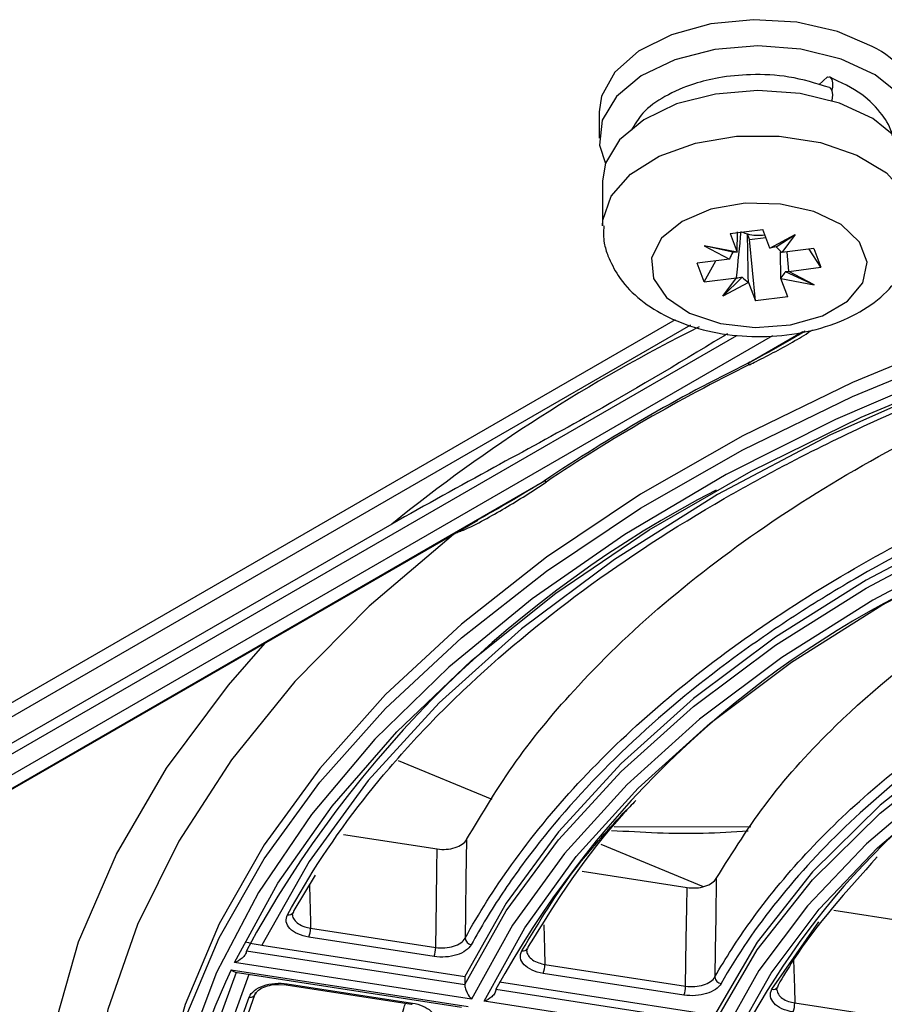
# Model space of a CAD drawing. Header units: millimetres. Extents: x 156 to 887, y -58 to 920.
# Tile 29 of 118: x 774 to 788, y -21 to -6. Entities that reach past the tile are written whole.
import ezdxf

# ---------------------------------------------------------------- set-up
doc = ezdxf.new("R2010")
doc.units = ezdxf.units.MM

msp = doc.modelspace()

# ---------------------------------------------------------------- linework, layer by layer
at = {"color": 7, "linetype": 'Continuous', "lineweight": 25}
for p, q in [((786.757, -6.933), (786.894, -6.81)), ((783.358, -7.353), (783.358, -7.761)), ((783.408, -8.421), (783.408, -9.115)), ((785.386, -9.237), (785.889, -9.174)), ((785.386, -9.237), (785.493, -9.524)), ((785.494, -9.525), (785.501, -9.211)), ((785.685, -9.327), (785.653, -9.24)), ((785.685, -9.327), (785.935, -9.296)), ((785.997, -9.461), (785.889, -9.174)), ((785.997, -9.461), (786.393, -9.25)), ((786.095, -9.443), (786.393, -9.25)), ((786.393, -9.25), (786.184, -9.531)), ((785.493, -9.524), (784.981, -9.426)), ((784.981, -9.426), (785.373, -9.632)), ((785.427, -9.526), (784.981, -9.426)), ((785.777, -10.28), (785.685, -9.327)), ((785.494, -9.525), (785.493, -9.524)), ((785.997, -9.462), (785.997, -9.461)), ((786.172, -9.927), (786.163, -9.523)), ((786.184, -9.531), (786.181, -9.53)), ((786.682, -9.469), (786.184, -9.531)), ((786.26, -9.522), (786.29, -9.821)), ((786.791, -9.759), (786.609, -9.478)), ((786.682, -9.469), (786.791, -9.759)), ((785.373, -9.632), (784.875, -9.695)), ((784.984, -9.985), (784.875, -9.695)), ((784.984, -9.985), (785.165, -9.658)), ((785.373, -9.632), (785.375, -9.631)), ((785.571, -9.91), (785.272, -10.204)), ((786.239, -9.826), (786.685, -10.028)), ((786.293, -9.822), (786.29, -9.821)), ((786.293, -9.822), (786.791, -9.759)), ((786.685, -10.028), (786.293, -9.822)), ((784.984, -9.985), (785.481, -9.923)), ((785.272, -10.204), (785.481, -9.923)), ((785.669, -9.993), (785.272, -10.204)), ((785.481, -9.923), (785.484, -9.922)), ((785.668, -9.99), (785.669, -9.993)), ((785.669, -9.993), (785.777, -10.28)), ((786.172, -9.927), (786.172, -9.93)), ((786.28, -10.217), (786.172, -9.93)), ((786.172, -9.93), (786.685, -10.028)), ((786.28, -10.217), (785.777, -10.28)), ((762.802, -23.117), (784.541, -10.568)), ((763.971, -23.767), (782.512, -13.063)), ((764.006, -23.763), (781.486, -13.672)), ((780.146, -13.735), (763.521, -23.333)), ((781.699, -17.999), (780.251, -17.401)), ((785.703, -18.428), (783.588, -18.423)), ((779.399, -18.54), (780.85, -18.765)), ((784.971, -19.35), (783.391, -18.698)), ((778.96, -19.171), (778.63, -19.718)), ((783.093, -19.112), (784.718, -19.363)), ((786.99, -19.715), (788.588, -19.962)), ((786.032, -20.939), (786.76, -19.894)), ((778.891, -19.992), (780.827, -20.292)), ((778.138, -20.256), (781.277, -20.742)), ((780.802, -20.43), (778.865, -20.131)), ((777.897, -20.342), (781.277, -20.865)), ((781.383, -21.093), (777.712, -20.525)), ((782.516, -20.553), (784.696, -20.89)), ((777.66, -20.637), (781.331, -21.204)), ((777.722, -20.676), (781.224, -21.217)), ((784.67, -21.029), (782.49, -20.692)), ((778.395, -20.863), (778.513, -20.872)), ((778.513, -20.871), (778.514, -20.871)), ((778.514, -20.871), (780.451, -21.171)), ((778.529, -20.854), (780.466, -21.153)), ((781.277, -20.742), (781.277, -20.865)), ((781.816, -20.825), (785.141, -21.34)), ((781.76, -20.939), (785.141, -21.462)), ((780.45, -21.17), (780.451, -21.171)), ((785.246, -21.691), (781.576, -21.123)), ((786.385, -21.151), (788.567, -21.489))]:
    msp.add_line(p, q, dxfattribs=at)
at = {"color": 8, "linetype": 'Continuous', "lineweight": 25}
for p, q in [((784.771, -10.657), (763.021, -23.213)), ((763.521, -23.496), (785.487, -10.815)), ((786.043, -10.82), (763.721, -23.707)), ((785.664, -11.243), (786.511, -10.754))]:
    msp.add_line(p, q, dxfattribs=at)
at = {"color": 7, "linetype": 'Continuous', "lineweight": 25, "flags": 128}
for points in [[(787.583, -6.342), (787.046, -6.107), (786.419, -5.964), (785.748, -5.925), (785.084, -5.991), (784.475, -6.158), (783.967, -6.414), (783.598, -6.739), (783.394, -7.11), (783.358, -7.353)], [(788.252, -7.459), (788.021, -7.093), (787.628, -6.777), (787.102, -6.534), (786.481, -6.382), (785.813, -6.332), (785.146, -6.388), (784.53, -6.546), (784.01, -6.794), (783.626, -7.114), (783.406, -7.482), (783.365, -7.87), (783.453, -8.153)], [(786.894, -6.81), (786.931, -6.817), (786.957, -6.849), (786.969, -6.904), (786.967, -6.974), (786.959, -7.017)], [(786.923, -6.976), (786.931, -6.98), (786.96, -7.02), (786.97, -7.089), (786.96, -7.176), (786.959, -7.181)], [(788.258, -8.421), (788.203, -8.125), (787.977, -7.766), (787.592, -7.457), (787.076, -7.219), (786.468, -7.07), (785.813, -7.021), (785.16, -7.076), (784.556, -7.23), (784.047, -7.473), (783.671, -7.787), (783.455, -8.147), (783.408, -8.421)], [(784.196, -9.931), (784.399, -10.227), (784.758, -10.469), (785.234, -10.63), (785.774, -10.693), (786.321, -10.652), (786.815, -10.51), (787.202, -10.284), (787.441, -9.997), (787.506, -9.681), (787.389, -9.37), (787.104, -9.097), (786.681, -8.893), (786.166, -8.779), (785.615, -8.768), (785.088, -8.861), (784.641, -9.048), (784.323, -9.308), (784.169, -9.613), (784.196, -9.931)], [(777.712, -20.525), (778.383, -19.297), (779.222, -18.103), (780.223, -16.952), (781.381, -15.85), (782.687, -14.806), (784.134, -13.825), (785.712, -12.914), (787.411, -12.079), (789.22, -11.325), (791.127, -10.657), (793.122, -10.079), (795.189, -9.594), (797.318, -9.207)], [(789.09, -10.793), (787.281, -11.542), (785.58, -12.371), (783.997, -13.274), (782.542, -14.247), (781.224, -15.283), (780.052, -16.375), (779.032, -17.518), (778.172, -18.703), (777.475, -19.924), (776.948, -21.172), (776.592, -22.441), (776.41, -23.722), (776.385, -24.41)], [(784.923, -36.309), (783.888, -35.695), (782.443, -34.718), (781.135, -33.678), (779.974, -32.582), (778.965, -31.436), (778.116, -30.248), (777.432, -29.025), (776.916, -27.775), (776.573, -26.505), (776.404, -25.223), (776.41, -23.938), (776.592, -22.657), (776.948, -21.389), (777.475, -20.14), (778.172, -18.92), (779.032, -17.734), (780.052, -16.592), (781.224, -15.499), (782.542, -14.464), (783.997, -13.491), (785.58, -12.587), (787.281, -11.759), (789.09, -11.01)], [(798.118, -11.02), (796.146, -11.391), (794.236, -11.858), (792.402, -12.417), (790.658, -13.065), (789.016, -13.796), (787.488, -14.606), (786.085, -15.488), (784.819, -16.436), (783.697, -17.443), (782.728, -18.501), (781.92, -19.604), (781.277, -20.742)], [(781.277, -20.865), (781.92, -19.726), (782.728, -18.624), (783.697, -17.565), (784.819, -16.558), (786.085, -15.61), (787.488, -14.728), (789.016, -13.918), (790.658, -13.187), (792.402, -12.54), (794.236, -11.98), (796.146, -11.514), (798.118, -11.143)], [(788.818, -11.342), (787.014, -12.114), (785.323, -12.966), (783.755, -13.894), (782.32, -14.891), (781.028, -15.951), (779.886, -17.067), (778.903, -18.232), (778.084, -19.439), (777.434, -20.68), (776.958, -21.946), (776.659, -23.231), (776.538, -24.525), (776.536, -24.629)], [(798.301, -11.326), (796.314, -11.692), (794.39, -12.157), (792.542, -12.715), (790.785, -13.364), (789.131, -14.098), (787.594, -14.912), (786.184, -15.799), (784.913, -16.754), (783.789, -17.768), (782.821, -18.835), (782.017, -19.946), (781.383, -21.093)], [(781.576, -21.123), (782.205, -19.985), (783.003, -18.884), (783.962, -17.826), (785.077, -16.82), (786.337, -15.873), (787.735, -14.993), (789.26, -14.186), (790.899, -13.459), (792.642, -12.815), (794.474, -12.261), (796.383, -11.801), (798.353, -11.437)], [(799.153, -13.251), (797.192, -13.633), (795.309, -14.128), (793.523, -14.732), (791.853, -15.438), (790.316, -16.238), (788.93, -17.125), (787.707, -18.089), (786.661, -19.12), (785.803, -20.208), (785.141, -21.34)], [(785.141, -21.462), (785.803, -20.33), (786.661, -19.243), (787.707, -18.212), (788.93, -17.248), (790.316, -16.361), (791.853, -15.56), (793.523, -14.854), (795.309, -14.251), (797.192, -13.755), (799.153, -13.373)], [(799.336, -13.556), (797.534, -13.894), (795.795, -14.328), (794.135, -14.855), (792.568, -15.47), (791.108, -16.167), (789.768, -16.94), (788.561, -17.783), (787.496, -18.688), (786.583, -19.646), (785.831, -20.65), (785.246, -21.691)], [(785.439, -21.72), (786.019, -20.691), (786.763, -19.697), (787.667, -18.748), (788.721, -17.852), (789.916, -17.018), (791.243, -16.252), (792.688, -15.562), (794.239, -14.954), (795.883, -14.432), (797.604, -14.002), (799.388, -13.668)], [(781.102, -13.894), (779.797, -15.004), (778.649, -16.171), (777.665, -17.387), (776.851, -18.644), (776.213, -19.934), (775.754, -21.25), (775.478, -22.582), (775.386, -23.923), (775.478, -25.264), (775.755, -26.596), (776.214, -27.912), (776.853, -29.202), (777.667, -30.459), (778.652, -31.675), (779.8, -32.841), (781.106, -33.952)], [(781.304, -18.621), (781.295, -19.224), (781.288, -19.727), (781.282, -20.148)], [(780.827, -20.292), (780.838, -19.564), (780.845, -19.074), (780.85, -18.765)], [(784.696, -20.89), (784.706, -20.163), (784.713, -19.671), (784.718, -19.363)], [(785.171, -19.221), (785.163, -19.824), (785.155, -20.327), (785.149, -20.748)], [(778.63, -19.718), (778.628, -19.734), (778.624, -19.747)], [(782.256, -20.278), (782.255, -20.293), (782.25, -20.307)], [(777.741, -20.679), (777.271, -21.964), (776.977, -23.327), (776.886, -24.699), (776.998, -26.071), (777.314, -27.432), (777.831, -28.773), (778.545, -30.083), (779.45, -31.354), (780.541, -32.574), (781.809, -33.737), (783.244, -34.832), (784.837, -35.852)], [(786.127, -20.874), (786.125, -20.89), (786.12, -20.904), (786.12, -20.904)]]:
    msp.add_lwpolyline(points, dxfattribs=at)
at = {"color": 8, "linetype": 'Continuous', "lineweight": 25, "flags": 128}
for points in [[(783.408, -9.116), (783.412, -9.03), (783.541, -8.657), (783.84, -8.317), (784.287, -8.036), (784.849, -7.835), (785.483, -7.729), (786.144, -7.726), (786.781, -7.826), (787.348, -8.022), (787.803, -8.298), (788.111, -8.635), (788.251, -9.008), (788.258, -9.12)], [(794.791, -9.681), (792.862, -10.157), (790.777, -10.792), (788.794, -11.528), (786.927, -12.359), (785.19, -13.279), (783.596, -14.282), (782.156, -15.359), (780.882, -16.504), (779.783, -17.708), (778.866, -18.962), (778.138, -20.256)], [(781.245, -13.833), (781.238, -13.821), (781.234, -13.817)], [(778.756, -32.39), (777.62, -31.151), (776.661, -29.862), (775.886, -28.533), (775.3, -27.172), (774.908, -25.788), (774.71, -24.39), (774.71, -22.988), (774.907, -21.59), (775.299, -20.206), (775.885, -18.845), (776.659, -17.515), (777.618, -16.227), (778.185, -15.578)], [(778.872, -19.317), (778.873, -19.338), (778.888, -19.894), (778.891, -19.992)], [(782.499, -19.939), (782.51, -20.314), (782.516, -20.553)], [(786.367, -20.482), (786.379, -20.914), (786.385, -21.151)], [(777.933, -20.708), (777.518, -21.866), (777.226, -23.217), (777.136, -24.577), (777.247, -25.936), (777.56, -27.285), (778.072, -28.613), (778.779, -29.912), (779.677, -31.17), (780.757, -32.38), (782.013, -33.531), (783.436, -34.617), (785.014, -35.628)], [(778.514, -20.871), (778.514, -20.871), (778.519, -20.869), (778.524, -20.863), (778.529, -20.854)], [(780.451, -21.171), (780.452, -21.171), (780.456, -21.169), (780.461, -21.163), (780.466, -21.153)]]:
    msp.add_lwpolyline(points, dxfattribs=at)
at = {"color": 7, "linetype": 'Continuous', "lineweight": 25}
for centre, radius, start, end in [((787.08, -7.468), 1.233, 5.3828, 65.9373), ((785.794, -8.711), 0.548, 246.393, 255.0578), ((785.833, -8.551), 0.713, 255.3481, 277.0546), ((797.786, -35.88), 27.457, 116.1966, 123.798), ((797.793, -35.876), 27.427, 116.1966, 123.798), ((785.622, -11.302), 0.0722, 28.811, 54.1407), ((782.48, -13.124), 0.0685, 34.5931, 62.2099), ((793.076, -28.546), 17.255, 117.2725, 151.6067), ((794.912, -28.154), 15.001, 117.391, 151.2503), ((796.277, -27.307), 12.115, 117.8639, 151.5555), ((778.509, -19.993), 0.381, 338.7726, 0.1102), ((781.393, -20.138), 0.111, 184.88, 262.0682), ((780.446, -20.292), 0.381, 338.7726, 0.1102), ((782.135, -20.554), 0.381, 338.7726, 0.1102), ((785.261, -20.739), 0.112, 184.8442, 261.6721), ((777.962, -20.983), 0.0783, 255.6091, 356.0759), ((784.315, -20.891), 0.381, 338.7726, 0.1102), ((786.004, -21.152), 0.381, 338.7726, 0.1102)]:
    msp.add_arc(centre, radius, start, end, dxfattribs=at)
at = {"color": 8, "linetype": 'Continuous', "lineweight": 25}
for centre, radius, start, end in [((796.556, -34.068), 26.128, 116.4817, 128.9047), ((778.555, -19.707), 0.0797, 255.0842, 329.9467), ((782.182, -20.266), 0.0793, 254.8302, 329.2867), ((786.356, -24.741), 9.616, 154.7327, 194.3565), ((786.053, -20.863), 0.0788, 254.4487, 328.2875)]:
    msp.add_arc(centre, radius, start, end, dxfattribs=at)
at = {"color": 7, "linetype": 'Continuous', "lineweight": 25}
for centre, major_axis, ratio, start_param, end_param in [((785.82, -9.621), (0.476, 0.16), 0.208561, 0.886872, 1.119861), ((785.851, -9.651), (0.439, -0.338), 0.572033, 1.223704, 1.450546), ((785.82, -9.655), (0.398, 0.373), 0.713092, 1.942601, 2.169444), ((785.839, -9.619), (0.477, -0.072), 0.126987, 2.397061, 2.63005), ((785.815, -9.643), (0.473, 0.234), 0.321998, 3.792539, 4.019381), ((785.846, -9.637), (0.398, -0.372), 0.710912, 4.684393, 4.917382), ((785.827, -9.64), (0.321, 0.41), 0.861767, 4.685754, 4.918743), ((785.846, -9.639), (0.478, -0.159), 0.207021, 5.741973, 5.968815)]:
    msp.add_ellipse(centre, major_axis=major_axis, ratio=ratio, start_param=start_param, end_param=end_param, dxfattribs=at)
for points, knots in [([(786.923, -6.976), (786.717, -6.912), (786.334, -6.793), (785.728, -6.762), (785.232, -6.811), (784.776, -6.921), (784.371, -7.099), (784.025, -7.345), (783.908, -7.549), (783.854, -7.641)], [0, 0, 0, 0, 0.183517, 0.3424, 0.476737, 0.586554, 0.737892, 0.881061, 1, 1, 1, 1]), ([(787.893, -7.717), (787.893, -7.712), (787.875, -7.6), (787.736, -7.375), (787.433, -7.052), (787.099, -6.896), (786.921, -6.812)], [0, 0, 0, 0, 0.0135079, 0.2929222, 0.6231325, 1, 1, 1, 1]), ([(783.429, -9.117), (783.425, -9.207), (783.418, -9.366), (783.47, -9.517), (783.493, -9.582)], [0, 0, 0, 0, 0.564524, 1, 1, 1, 1]), ([(783.493, -9.582), (783.541, -9.686), (783.653, -9.928), (783.95, -10.244), (784.369, -10.522), (784.891, -10.724), (785.488, -10.833), (786.115, -10.839), (786.729, -10.737), (787.277, -10.533), (787.723, -10.243), (788.039, -9.886), (788.229, -9.502), (788.241, -9.239), (788.246, -9.123)], [0, 0, 0, 0, 0.060484, 0.13984, 0.22404, 0.314683, 0.407672, 0.500698, 0.59457, 0.69045, 0.779321, 0.861867, 0.939421, 1, 1, 1, 1]), ([(778.534, -19.784), (778.865, -19.175), (779.258, -18.58), (779.94, -17.709), (780.184, -17.422), (780.697, -16.859), (780.968, -16.583), (781.819, -15.773), (782.44, -15.256), (783.787, -14.264), (784.513, -13.791), (785.488, -13.227), (785.687, -13.116), (786.089, -12.898), (786.292, -12.791), (786.908, -12.476), (787.329, -12.273), (788.618, -11.689), (789.515, -11.331), (790.916, -10.841), (791.393, -10.685), (792.364, -10.389), (792.86, -10.249), (794.371, -9.855), (795.403, -9.628), (796.458, -9.437)], [0, 0, 0, 0, 0.125, 0.125, 0.1875, 0.1875, 0.25, 0.25, 0.375, 0.375, 0.5, 0.5, 0.53125, 0.53125, 0.5625, 0.5625, 0.625, 0.625, 0.75, 0.75, 0.8125, 0.8125, 0.875, 0.875, 1, 1, 1, 1]), ([(781.304, -18.621), (781.548, -18.213), (782.035, -17.398), (783.08, -16.142), (784.419, -14.866), (786.104, -13.607), (788.02, -12.464), (790.15, -11.453), (792.464, -10.59), (794.708, -9.927), (796.213, -9.622), (796.853, -9.493)], [0, 0, 0, 0, 0.0973, 0.194599, 0.31395, 0.433682, 0.553036, 0.672451, 0.792249, 0.911665, 1, 1, 1, 1]), ([(785.345, -10.788), (785.319, -10.804), (784.585, -11.247), (783.378, -11.969), (781.672, -12.885), (780.673, -13.441), (780.146, -13.735)], [0, 0, 0, 0, 0.014829, 0.423831, 0.695863, 1, 1, 1, 1]), ([(786.544, -10.749), (786.478, -10.788), (786.221, -10.942), (785.926, -11.103), (785.698, -11.225), (785.664, -11.243)], [0, 0, 0, 0, 0.226614, 0.887733, 1, 1, 1, 1]), ([(785.685, -11.267), (785.72, -11.25), (785.956, -11.132), (786.285, -10.961), (786.572, -10.785), (786.663, -10.729)], [0, 0, 0, 0, 0.10383, 0.71508, 1, 1, 1, 1]), ([(781.282, -20.148), (781.494, -19.763), (781.734, -19.383), (782.309, -18.582), (782.652, -18.163), (783.407, -17.346), (783.82, -16.949), (784.711, -16.179), (785.189, -15.807), (786.206, -15.092), (786.745, -14.748), (787.879, -14.094), (788.474, -13.783), (789.713, -13.195), (790.358, -12.919), (791.691, -12.405), (792.38, -12.167), (793.794, -11.731), (794.519, -11.533), (795.907, -11.201), (796.565, -11.062), (797.233, -10.94)], [0.1738556, 0.1738556, 0.1738556, 0.1738556, 0.1875, 0.1875, 0.203125, 0.203125, 0.21875, 0.21875, 0.234375, 0.234375, 0.25, 0.25, 0.265625, 0.265625, 0.28125, 0.28125, 0.296875, 0.296875, 0.3125, 0.3125, 0.3261444, 0.3261444, 0.3261444, 0.3261444]), ([(797.263, -11.078), (796.329, -11.249), (795.418, -11.451), (794.086, -11.801), (793.648, -11.925), (792.783, -12.19), (792.357, -12.33), (790.278, -13.061), (788.759, -13.751), (787.04, -14.743), (786.705, -14.948), (786.055, -15.371), (785.743, -15.587), (784.843, -16.249), (784.292, -16.708), (783.288, -17.661), (782.834, -18.155), (782.229, -18.923), (782.039, -19.184), (781.687, -19.712), (781.525, -19.979), (781.377, -20.248)], [0, 0, 0, 0, 0.125, 0.125, 0.1875, 0.1875, 0.25, 0.25, 0.5, 0.5, 0.5625, 0.5625, 0.625, 0.625, 0.75, 0.75, 0.875, 0.875, 0.9375, 0.9375, 1, 1, 1, 1]), ([(785.171, -19.221), (785.426, -18.814), (785.935, -17.999), (787.171, -16.643), (788.945, -15.202), (791.396, -13.786), (794.233, -12.639), (796.493, -11.998), (797.771, -11.744), (797.961, -11.706)], [0, 0, 0, 0, 0.11891, 0.237818, 0.420334, 0.602847, 0.785441, 0.968038, 1, 1, 1, 1]), ([(781.245, -13.833), (781.358, -13.785), (781.467, -13.729), (781.685, -13.611), (781.792, -13.55), (782.114, -13.36), (782.327, -13.226), (782.537, -13.085)], [0, 0, 0, 0, 0.25, 0.25, 0.5, 0.5, 1, 1, 1, 1]), ([(782.512, -13.063), (782.467, -13.091), (782.24, -13.231), (781.902, -13.436), (781.605, -13.6), (781.492, -13.662)], [0, 0, 0, 0, 0.134293, 0.671682, 1, 1, 1, 1]), ([(785.149, -20.748), (785.313, -20.459), (785.496, -20.174), (785.954, -19.535), (786.241, -19.185), (786.873, -18.502), (787.219, -18.169), (787.964, -17.525), (788.364, -17.214), (789.215, -16.615), (789.666, -16.328), (790.615, -15.78), (791.113, -15.52), (792.15, -15.028), (792.689, -14.797), (793.805, -14.367), (794.381, -14.168), (795.564, -13.803), (796.171, -13.637), (797.277, -13.372), (797.772, -13.267), (798.272, -13.173)], [0.1752344, 0.1752344, 0.1752344, 0.1752344, 0.1875, 0.1875, 0.203125, 0.203125, 0.21875, 0.21875, 0.234375, 0.234375, 0.25, 0.25, 0.265625, 0.265625, 0.28125, 0.28125, 0.296875, 0.296875, 0.3125, 0.3125, 0.3247656, 0.3247656, 0.3247656, 0.3247656]), ([(798.303, -13.31), (797.537, -13.455), (796.792, -13.624), (795.34, -14.012), (794.634, -14.231), (793.262, -14.718), (792.607, -14.983), (791.359, -15.553), (790.766, -15.858), (789.922, -16.345), (789.648, -16.513), (789.117, -16.858), (788.859, -17.036), (788.112, -17.583), (787.657, -17.961), (786.828, -18.743), (786.454, -19.146), (785.787, -19.978), (785.495, -20.407), (785.244, -20.849)], [0, 0, 0, 0, 0.125, 0.125, 0.25, 0.25, 0.375, 0.375, 0.5, 0.5, 0.5625, 0.5625, 0.625, 0.625, 0.75, 0.75, 0.875, 0.875, 1, 1, 1, 1]), ([(781.245, -13.833), (781.222, -13.843), (781.175, -13.863), (781.128, -13.883), (781.104, -13.893)], [0, 0, 0, 0, 0.494668, 1, 1, 1, 1]), ([(783.923, -18.016), (783.861, -18.081), (783.18, -18.8), (782.696, -19.573), (782.256, -20.278)], [0, 0, 0, 0, 0.089788, 1, 1, 1, 1]), ([(782.161, -20.343), (782.425, -19.9), (782.874, -19.149), (783.516, -18.446), (783.78, -18.158)], [0, 0, 0, 0, 0.589533, 1, 1, 1, 1]), ([(783.549, -18.478), (784.022, -18.505), (784.728, -18.545), (785.432, -18.5), (785.665, -18.485)], [0, 0, 0, 0, 0.669744, 1, 1, 1, 1]), ([(780.85, -18.765), (780.896, -18.772), (780.944, -18.774), (781.039, -18.767), (781.085, -18.759), (781.21, -18.719), (781.275, -18.674), (781.304, -18.621)], [0, 0, 0, 0, 0.25, 0.25, 0.5, 0.5, 1, 1, 1, 1]), ([(787.659, -18.89), (787.189, -19.414), (786.61, -20.059), (786.203, -20.745), (786.127, -20.874)], [0, 0, 0, 0, 0.811636, 1, 1, 1, 1]), ([(784.718, -19.363), (784.764, -19.37), (784.812, -19.372), (784.906, -19.366), (784.952, -19.357), (785.077, -19.318), (785.142, -19.274), (785.171, -19.221)], [0, 0, 0, 0, 0.25, 0.25, 0.5, 0.5, 1, 1, 1, 1]), ([(778.865, -20.131), (778.802, -20.121), (778.744, -20.104), (778.644, -20.059), (778.602, -20.03), (778.541, -19.966), (778.521, -19.93), (778.509, -19.857), (778.515, -19.819), (778.534, -19.784)], [0, 0, 0, 0, 0.25, 0.25, 0.5, 0.5, 0.75, 0.75, 1, 1, 1, 1]), ([(778.613, -19.787), (778.613, -19.786), (778.609, -19.774), (778.618, -19.761), (778.628, -19.748)], [0, 0, 0, 0, 0.032787, 1, 1, 1, 1]), ([(781.377, -20.248), (781.34, -20.315), (781.258, -20.373), (781.1, -20.423), (781.041, -20.434), (780.921, -20.442), (780.86, -20.44), (780.802, -20.43)], [0, 0, 0, 0, 0.5, 0.5, 0.75, 0.75, 1, 1, 1, 1]), ([(780.827, -20.292), (780.874, -20.299), (780.922, -20.3), (781.017, -20.294), (781.063, -20.285), (781.188, -20.246), (781.253, -20.201), (781.282, -20.148)], [0, 0, 0, 0, 0.25, 0.25, 0.5, 0.5, 1, 1, 1, 1]), ([(777.897, -20.342), (777.897, -20.361), (777.889, -20.383), (777.865, -20.423), (777.849, -20.441), (777.795, -20.489), (777.753, -20.511), (777.712, -20.525)], [0, 0, 0, 0, 0.25, 0.25, 0.5, 0.5, 1, 1, 1, 1]), ([(782.49, -20.692), (782.428, -20.682), (782.369, -20.665), (782.269, -20.619), (782.227, -20.59), (782.166, -20.526), (782.146, -20.49), (782.134, -20.416), (782.141, -20.379), (782.161, -20.343)], [0, 0, 0, 0, 0.25, 0.25, 0.5, 0.5, 0.75, 0.75, 1, 1, 1, 1]), ([(782.239, -20.347), (782.239, -20.347), (782.234, -20.334), (782.244, -20.321), (782.254, -20.308)], [0, 0, 0, 0, 0.025964, 1, 1, 1, 1]), ([(777.722, -20.673), (777.714, -20.672), (777.695, -20.668), (777.673, -20.649), (777.66, -20.637), (777.66, -20.637)], [0, 0, 0, 0, 0.440819, 0.98657, 1, 1, 1, 1]), ([(777.942, -21.059), (777.957, -21.022), (777.983, -20.988), (778.058, -20.929), (778.106, -20.903), (778.214, -20.865), (778.276, -20.852), (778.402, -20.842), (778.467, -20.844), (778.529, -20.854)], [0, 0, 0, 0, 0.25, 0.25, 0.5, 0.5, 0.75, 0.75, 1, 1, 1, 1]), ([(778.041, -21.008), (778.048, -20.995), (778.062, -20.967), (778.14, -20.913), (778.252, -20.877), (778.346, -20.859), (778.393, -20.863), (778.395, -20.863)], [0, 0, 0, 0, 0.231943, 0.471947, 0.727062, 0.99052, 1, 1, 1, 1]), ([(781.277, -20.865), (781.277, -20.884), (781.282, -20.907), (781.295, -20.953), (781.304, -20.975), (781.335, -21.036), (781.359, -21.069), (781.383, -21.093)], [0, 0, 0, 0, 0.25, 0.25, 0.5, 0.5, 1, 1, 1, 1]), ([(785.244, -20.849), (785.207, -20.916), (785.125, -20.972), (784.966, -21.022), (784.908, -21.032), (784.789, -21.04), (784.729, -21.038), (784.67, -21.029)], [0, 0, 0, 0, 0.5, 0.5, 0.75, 0.75, 1, 1, 1, 1]), ([(784.696, -20.89), (784.742, -20.897), (784.79, -20.899), (784.884, -20.892), (784.93, -20.884), (785.055, -20.845), (785.12, -20.8), (785.149, -20.748)], [0, 0, 0, 0, 0.25, 0.25, 0.5, 0.5, 1, 1, 1, 1]), ([(778.04, -20.988), (777.8, -21.609), (777.625, -22.236), (777.462, -23.184), (777.424, -23.501), (777.382, -24.132), (777.378, -24.447), (777.413, -25.389), (777.501, -26.014), (777.731, -26.947), (777.871, -27.412), (778.047, -27.876), (778.173, -28.185), (778.24, -28.339), (778.596, -29.105), (778.942, -29.703), (779.752, -30.867), (780.216, -31.434), (781.002, -32.262), (781.279, -32.534), (781.864, -33.07), (782.172, -33.334), (783.135, -34.109), (783.831, -34.603), (784.577, -35.071)], [0, 0, 0, 0, 0.125, 0.125, 0.1875, 0.1875, 0.25, 0.25, 0.375, 0.375, 0.4375, 0.46875, 0.46875, 0.5, 0.5, 0.625, 0.625, 0.75, 0.75, 0.8125, 0.8125, 0.875, 0.875, 1, 1, 1, 1]), ([(781.76, -20.939), (781.76, -20.959), (781.753, -20.981), (781.729, -21.02), (781.713, -21.039), (781.659, -21.086), (781.617, -21.109), (781.576, -21.123)], [0, 0, 0, 0, 0.25, 0.25, 0.5, 0.5, 1, 1, 1, 1]), ([(786.36, -21.29), (786.297, -21.28), (786.238, -21.263), (786.137, -21.217), (786.095, -21.188), (786.034, -21.123), (786.015, -21.086), (786.004, -21.012), (786.011, -20.975), (786.032, -20.939)], [0, 0, 0, 0, 0.25, 0.25, 0.5, 0.5, 0.75, 0.75, 1, 1, 1, 1]), ([(786.108, -20.946), (786.108, -20.945), (786.103, -20.932), (786.113, -20.919), (786.123, -20.905)], [0, 0, 0, 0, 0.019347, 1, 1, 1, 1]), ([(784.503, -35.193), (783.754, -34.723), (783.058, -34.229), (782.093, -33.453), (781.784, -33.188), (781.197, -32.649), (780.918, -32.376), (780.129, -31.546), (779.663, -30.976), (778.849, -29.808), (778.502, -29.208), (778.144, -28.438), (778.077, -28.283), (777.95, -27.973), (777.773, -27.508), (777.633, -27.041), (777.402, -26.105), (777.314, -25.477), (777.278, -24.531), (777.282, -24.215), (777.324, -23.582), (777.362, -23.264), (777.526, -22.311), (777.701, -21.682), (777.942, -21.059)], [0, 0, 0, 0, 0.125, 0.125, 0.1875, 0.1875, 0.25, 0.25, 0.375, 0.375, 0.5, 0.5, 0.53125, 0.53125, 0.5625, 0.625, 0.625, 0.75, 0.75, 0.8125, 0.8125, 0.875, 0.875, 1, 1, 1, 1]), ([(780.184, -22.698), (780.191, -22.208), (780.199, -21.691), (780.35, -21.183), (780.358, -21.156)], [0, 0, 0, 0, 0.947681, 1, 1, 1, 1]), ([(780.466, -21.153), (780.584, -21.172), (780.687, -21.216), (780.781, -21.306), (780.802, -21.339), (780.822, -21.408), (780.82, -21.443), (780.807, -21.477)], [0, 0, 0, 0, 0.5, 0.5, 0.75, 0.75, 1, 1, 1, 1])]:
    msp.add_open_spline(points, degree=3, knots=knots, dxfattribs=at)
for points in [[(785.484, -9.922), (785.508, -9.683), (785.531, -9.444), (785.556, -9.205)], [(785.668, -9.99), (785.663, -9.74), (785.658, -9.491), (785.653, -9.24)], [(777.897, -20.209), (777.977, -20.228), (778.057, -20.244), (778.138, -20.256)]]:
    msp.add_open_spline(points, degree=3, dxfattribs=at)
at = {"color": 8, "linetype": 'Continuous', "lineweight": 25}
for points, knots in [([(778.614, -19.787), (778.613, -19.788), (778.607, -19.813), (778.634, -19.862), (778.697, -19.926), (778.789, -19.971), (778.859, -19.986), (778.891, -19.992)], [0, 0, 0, 0, 0.0105399, 0.2722202, 0.5338488, 0.7954614, 1, 1, 1, 1]), ([(782.239, -20.347), (782.239, -20.348), (782.232, -20.372), (782.259, -20.422), (782.321, -20.485), (782.413, -20.531), (782.484, -20.546), (782.516, -20.553)], [0, 0, 0, 0, 0.006465, 0.267833, 0.529148, 0.790447, 1, 1, 1, 1]), ([(786.108, -20.946), (786.113, -20.97), (786.122, -21.018), (786.189, -21.082), (786.279, -21.129), (786.352, -21.144), (786.385, -21.151)], [0, 0, 0, 0, 0.260544, 0.521653, 0.782744, 1, 1, 1, 1])]:
    msp.add_open_spline(points, degree=3, knots=knots, dxfattribs=at)

doc.saveas('drawing.dxf')
